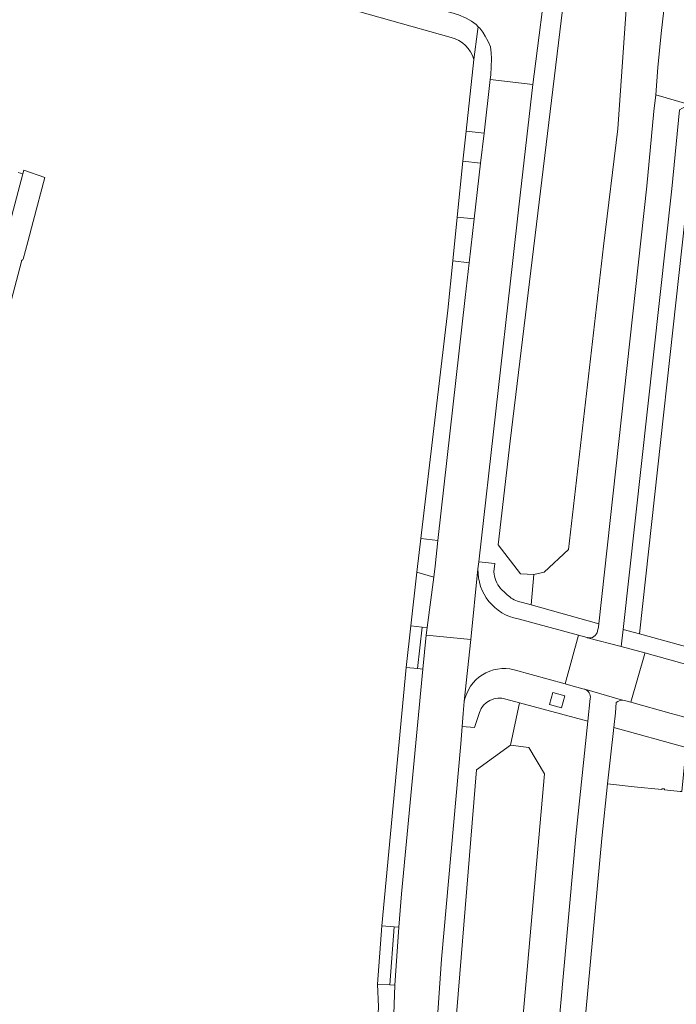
# Model space of a CAD drawing. Header units: metres. Extents: x 151213 to 156373, y 469495 to 475754.
# Tile 147 of 230: x 154309 to 154388, y 472864 to 472982. Entities that reach past the tile are written whole.
import ezdxf

# ---------------------------------------------------------------- set-up
doc = ezdxf.new("R2010")
doc.units = ezdxf.units.M
for name, color, linetype, lineweight in [('B-WE-OG-TERREIN_BEGROEID-GV', 252, 'Continuous', 18), ('B-WE-VH-OPENVERHARDING_BETONELEMENT-GV', 252, 'Continuous', 18), ('B-WE-VH-OPENVERHARDING_BETONSTRAATSTEEN-GV', 252, 'Continuous', 18), ('B-WE-VH-OPENVERHARDING_STRAATBAKSTEEN-GV', 252, 'Continuous', 18), ('B-WE-VH-OPENVERHARDING_TEGEL-GV', 252, 'Continuous', 18)]:
    doc.layers.add(name, color=color, linetype=linetype, lineweight=lineweight)

msp = doc.modelspace()

# ---------------------------------------------------------------- linework, layer by layer
at = {"layer": 'B-WE-OG-TERREIN_BEGROEID-GV', "flags": 128}
for points in [[(154369, 472911.906), (154370.665, 472911.443), (154370.97, 472915.082), (154369.393, 472915.159), (154366.68, 472918.644), (154368.117, 472931.055), (154375.064, 472988.389), (154372.756, 472988.707), (154372.565, 472987.203), (154371.012, 472975.037), (154370.865, 472973.781), (154370.131, 472967.511), (154369.187, 472959.124), (154368.439, 472952.706), (154364.376, 472916.618), (154366.303, 472916.415), (154366.196, 472915.414)], [(154386.034, 472987.023), (154382.857, 472987.386), (154382.853, 472987.352), (154382.328, 472987.422), (154381.012, 472968.471), (154379.302, 472954.409), (154375.103, 472918.102), (154372.223, 472915.369), (154370.97, 472915.082), (154370.665, 472911.443)], [(154370.665, 472911.443), (154378.753, 472909.193), (154384.495, 472961.612), (154385.336, 472970.591), (154385.599, 472972.549), (154385.836, 472975.817), (154386.209, 472979.901), (154386.918, 472985.905)], [(154366.989, 472913.431), (154367.632, 472912.819)], [(154357.403, 472828.517), (154358.912, 472828.14), (154364.118, 472891.678), (154368.184, 472894.628), (154369.253, 472899.72), (154367.628, 472900.159)], [(154370.836, 472826.497), (154375.994, 472883.732), (154377.448, 472897.506), (154369.253, 472899.72), (154368.184, 472894.628), (154370.373, 472894.372), (154372.261, 472891.212), (154366.492, 472826.247)], [(154364.456, 472898.571), (154363.878, 472896.772), (154362.373, 472896.888), (154362.211, 472894.793), (154359.924, 472868.998), (154359.657, 472865.525), (154358.116, 472842.779), (154357.666, 472835.099), (154357.415, 472829.93), (154357.389, 472828.834)]]:
    msp.add_lwpolyline(points, dxfattribs=at)
at = {"layer": 'B-WE-OG-TERREIN_BEGROEID-GV'}
for points in [[(154366.196, 472915.414, 0.177115), (154366.989, 472913.431)], [(154367.632, 472912.819, 0.1293423), (154369, 472911.906)], [(154367.628, 472900.159, 0.406707), (154364.456, 472898.571)]]:
    msp.add_lwpolyline(points, format="xyb", dxfattribs=at)
at = {"layer": 'B-WE-OG-TERREIN_BEGROEID-GV', "flags": 128}
for points in [[(154374.278, 472899.099), (154374.682, 472900.536), (154373.245, 472900.94), (154372.841, 472899.503)], [(154389.082, 472893.183), (154389.205, 472894.356), (154380.547, 472896.743), (154379.811, 472889.997), (154382.996, 472889.643), (154386.303, 472889.311), (154386.313, 472889.421), (154386.634, 472889.391), (154386.623, 472889.279), (154388.494, 472889.11), (154388.704, 472889.091), (154389.081, 472893.176)]]:
    msp.add_lwpolyline(points, close=True, dxfattribs=at)
at = {"layer": 'B-WE-VH-OPENVERHARDING_BETONELEMENT-GV', "flags": 128}
for points in [[(154357.605, 472908.772), (154357.036, 472903.842), (154357.658, 472903.767), (154358.092, 472907.832), (154358.188, 472908.73)], [(154354.263, 472872.886), (154353.721, 472865.934), (154354.319, 472865.889), (154354.816, 472872.849)]]:
    msp.add_lwpolyline(points, close=True, dxfattribs=at)
at = {"layer": 'B-WE-VH-OPENVERHARDING_BETONSTRAATSTEEN-GV', "flags": 128}
for points in [[(154401.057, 473049.586), (154396.215, 473050.274), (154394.593, 473040.102), (154393.305, 473031.69), (154390.22, 473010.353), (154389.864, 473007.63), (154388.807, 473000), (154387.467, 472990.223), (154386.918, 472985.905), (154386.209, 472979.901), (154385.836, 472975.817), (154385.599, 472972.549), (154389.567, 472971.412), (154390.536, 472971.141), (154391.354, 472980.275), (154391.562, 472982.195), (154392.505, 472989.167), (154393.388, 472995.986), (154393.939, 473000), (154395.27, 473009.689), (154397.216, 473023.23), (154399.192, 473036.575)], [(154389.794, 472964.364), (154390.536, 472971.141), (154389.567, 472971.412), (154388.425, 472970.748), (154387.509, 472961.303), (154381.668, 472908.499), (154383.622, 472907.962)], [(154365.004, 472967.959), (154362.865, 472968.205), (154362.483, 472964.612), (154364.593, 472964.37)], [(154363.826, 472957.684), (154361.77, 472957.92), (154361.252, 472952.658), (154363.223, 472952.432)], [(154356.942, 472915.351), (154358.999, 472914.77), (154359.147, 472916.102), (154359.49, 472919.166), (154357.422, 472919.397)], [(154357.605, 472908.772), (154356.225, 472908.924), (154355.691, 472903.939), (154357.036, 472903.842)], [(154384.259, 472905.611), (154382.573, 472899.792), (154387.406, 472898.445), (154388.611, 472898.134), (154471.887, 472875.066), (154472.091, 472875.02), (154484.519, 472871.559), (154497.041, 472868.1), (154498.678, 472873.914), (154486.128, 472877.405), (154474.082, 472880.726), (154469.041, 472882.087), (154462.298, 472883.981), (154457.648, 472885.216), (154384.282, 472905.691)], [(154374.278, 472899.099), (154372.841, 472899.503), (154373.245, 472900.94), (154374.682, 472900.536)], [(154354.263, 472872.886), (154352.777, 472873), (154352.261, 472865.997), (154353.721, 472865.934)]]:
    msp.add_lwpolyline(points, close=True, dxfattribs=at)
for points in [[(154377.385, 472907.516), (154381.443, 472906.464), (154381.445, 472906.478), (154381.668, 472908.499), (154387.509, 472961.303), (154388.425, 472970.748), (154389.567, 472971.412), (154385.599, 472972.549), (154385.336, 472970.591), (154384.495, 472961.612), (154378.753, 472909.193), (154378.712, 472908.823), (154378.592, 472908.294)], [(154308.476, 472958.091), (154309.788, 472963.079), (154309.198, 472963.255)], [(154364.282, 472915.749), (154363.418, 472907.303), (154362.642, 472899.889)], [(154366.196, 472915.414), (154366.303, 472916.415), (154364.376, 472916.618), (154364.282, 472915.749)], [(154367.632, 472912.819), (154366.989, 472913.431)], [(154378.592, 472908.294), (154378.712, 472908.823), (154378.753, 472909.193), (154370.665, 472911.443), (154369, 472911.906)], [(154368.597, 472903.679), (154374.713, 472901.989), (154376.319, 472907.805), (154369.099, 472909.759)], [(154369.099, 472909.759), (154376.319, 472907.805), (154377.348, 472907.526), (154377.385, 472907.516)], [(154395.648, 472904.655), (154383.622, 472907.962), (154381.668, 472908.499), (154381.445, 472906.478), (154384.282, 472905.691), (154457.648, 472885.216)], [(154377.083, 472901.333), (154381.606, 472900.033), (154381.62, 472900.032), (154381.634, 472900.031), (154381.826, 472900), (154382.573, 472899.792), (154384.259, 472905.611), (154384.282, 472905.691), (154381.445, 472906.478), (154381.443, 472906.464), (154377.385, 472907.516), (154377.348, 472907.526), (154376.319, 472907.805), (154374.713, 472901.989), (154375.701, 472901.716), (154376.982, 472901.362)], [(154376.982, 472901.362), (154375.701, 472901.716), (154374.713, 472901.989), (154368.597, 472903.679)], [(154367.628, 472900.159), (154369.253, 472899.72), (154377.448, 472897.506), (154377.735, 472900.226)], [(154377.735, 472900.226), (154377.448, 472897.506), (154375.994, 472883.732), (154370.836, 472826.497)], [(154381.606, 472900.033), (154377.083, 472901.333)], [(154362.642, 472899.889), (154362.493, 472898.436), (154362.373, 472896.888), (154363.878, 472896.772), (154364.456, 472898.571)], [(154370.836, 472826.497), (154373.785, 472826.092), (154373.995, 472827.617), (154375.018, 472838.812), (154379.099, 472883.472), (154379.811, 472889.997), (154380.547, 472896.743), (154380.739, 472898.5), (154380.849, 472899.739)], [(154380.849, 472899.739), (154380.739, 472898.5), (154380.547, 472896.743), (154389.205, 472894.356), (154389.082, 472893.183), (154389.081, 472893.176), (154389.248, 472893.161)], [(154388.611, 472898.134), (154387.406, 472898.445), (154382.573, 472899.792), (154381.826, 472900), (154381.634, 472900.031), (154381.62, 472900.032), (154381.606, 472900.033)]]:
    msp.add_lwpolyline(points, dxfattribs=at)
at = {"layer": 'B-WE-VH-OPENVERHARDING_BETONSTRAATSTEEN-GV'}
for points in [[(154369.099, 472909.759, -0.3700473), (154364.282, 472915.749)], [(154364.282, 472915.749, 0.3700473), (154369.099, 472909.759)], [(154366.989, 472913.431, -0.177115), (154366.196, 472915.414)], [(154369, 472911.906, -0.1293423), (154367.632, 472912.819)], [(154378.592, 472908.294, -0.4346036), (154377.385, 472907.516)], [(154377.385, 472907.516, 0.4346036), (154378.592, 472908.294)], [(154368.597, 472903.679, 0.4304993), (154362.642, 472899.889)], [(154362.642, 472899.889, -0.4304993), (154368.597, 472903.679)], [(154364.456, 472898.571, -0.406707), (154367.628, 472900.159)], [(154377.083, 472901.333, 0.0300671), (154376.982, 472901.362)], [(154376.982, 472901.362, -0.0300671), (154377.083, 472901.333)], [(154377.083, 472901.333, -0.368049), (154377.735, 472900.226)], [(154377.735, 472900.226, 0.368049), (154377.083, 472901.333)], [(154380.849, 472899.739, -0.2117442), (154381.606, 472900.033)], [(154381.606, 472900.033, 0.2117442), (154380.849, 472899.739)]]:
    msp.add_lwpolyline(points, format="xyb", dxfattribs=at)
at = {"layer": 'B-WE-VH-OPENVERHARDING_STRAATBAKSTEEN-GV', "flags": 128}
for points in [[(154362.873, 472981.757), (154363.513, 472981.387), (154364.053, 472980.997), (154364.32, 472980.717), (154364.497, 472980.532), (154364.857, 472980.072), (154365.147, 472979.592), (154365.487, 472978.962), (154365.767, 472978.292), (154365.857, 472977.572), (154365.917, 472976.862), (154365.807, 472974.952), (154365.741, 472974.381), (154370.865, 472973.781), (154371.012, 472975.037), (154372.565, 472987.203)], [(154357.389, 472828.834), (154357.415, 472829.93), (154357.666, 472835.099), (154358.116, 472842.779), (154359.657, 472865.525), (154359.924, 472868.998), (154362.211, 472894.793), (154362.373, 472896.888), (154362.493, 472898.436), (154362.642, 472899.889), (154363.418, 472907.303), (154358.092, 472907.832), (154357.658, 472903.767), (154355.127, 472876.843), (154354.816, 472872.849), (154354.319, 472865.889), (154354.222, 472862.407), (154353.879, 472857.668), (154353.103, 472846.946), (154353.078, 472846.569), (154352.728, 472841.383), (154352.145, 472831.467), (154352.007, 472830.298), (154351.986, 472830.21)]]:
    msp.add_lwpolyline(points, dxfattribs=at)
msp.add_lwpolyline([(154368.439, 472952.706), (154369.187, 472959.124), (154370.131, 472967.511), (154370.865, 472973.781), (154365.741, 472974.381), (154365.004, 472967.959), (154364.593, 472964.37), (154363.826, 472957.684), (154363.223, 472952.432), (154362.747, 472948.282), (154359.49, 472919.166), (154359.147, 472916.102), (154358.999, 472914.77), (154358.188, 472908.73), (154358.092, 472907.832), (154363.418, 472907.303), (154364.282, 472915.749), (154364.376, 472916.618)], close=True, dxfattribs=at)
at = {"layer": 'B-WE-VH-OPENVERHARDING_TEGEL-GV', "flags": 128}
for points in [[(154363.78, 472976.79), (154364.243, 472980.155), (154364.32, 472980.717), (154364.053, 472980.997), (154363.513, 472981.387), (154362.873, 472981.757), (154361.953, 472982.147), (154361.013, 472982.427), (154359.358, 472982.872), (154347.289, 472986.116), (154344.827, 472984.735), (154333.502, 472987.846), (154327.877, 472989.327), (154326.491, 472991.723), (154326.316, 472991.77), (154325.235, 472992.06), (154324.306, 472988.604), (154346.099, 472982.789), (154346.31, 472983.578), (154361.074, 472979.42)], [(154311.022, 472957.398), (154312.421, 472962.668), (154309.904, 472963.522), (154309.788, 472963.079), (154308.476, 472958.091), (154307.879, 472955.741), (154307.228, 472953.172), (154307.329, 472948.019), (154308.407, 472948.043), (154309.6, 472952.6)], [(154309.824, 472952.882), (154310.369, 472954.937), (154311.022, 472957.398)]]:
    msp.add_lwpolyline(points, dxfattribs=at)
for points in [[(154364.243, 472980.155), (154363.78, 472976.79), (154362.865, 472968.205), (154365.004, 472967.959), (154365.741, 472974.381), (154365.807, 472974.952), (154365.917, 472976.862), (154365.857, 472977.572), (154365.767, 472978.292), (154365.487, 472978.962), (154365.147, 472979.592), (154364.857, 472980.072), (154364.497, 472980.532), (154364.32, 472980.717)], [(154361.77, 472957.92), (154363.826, 472957.684), (154364.593, 472964.37), (154362.483, 472964.612)], [(154361.252, 472952.658), (154360.67, 472946.75), (154357.422, 472919.397), (154359.49, 472919.166), (154362.747, 472948.282), (154363.223, 472952.432)], [(154358.999, 472914.77), (154356.942, 472915.351), (154356.225, 472908.924), (154357.605, 472908.772), (154358.188, 472908.73)], [(154357.658, 472903.767), (154357.036, 472903.842), (154355.691, 472903.939), (154352.777, 472873), (154354.263, 472872.886), (154354.816, 472872.849), (154355.127, 472876.843)], [(154354.319, 472865.889), (154353.721, 472865.934), (154352.261, 472865.997), (154352.378, 472863.301), (154352.319, 472862.545), (154354.222, 472862.407)]]:
    msp.add_lwpolyline(points, close=True, dxfattribs=at)
at = {"layer": 'B-WE-VH-OPENVERHARDING_TEGEL-GV'}
for points in [[(154361.074, 472979.42, -0.2691142), (154363.78, 472976.79)], [(154309.6, 472952.6, -0.2333078), (154309.824, 472952.882)]]:
    msp.add_lwpolyline(points, format="xyb", dxfattribs=at)

doc.saveas('drawing.dxf')
